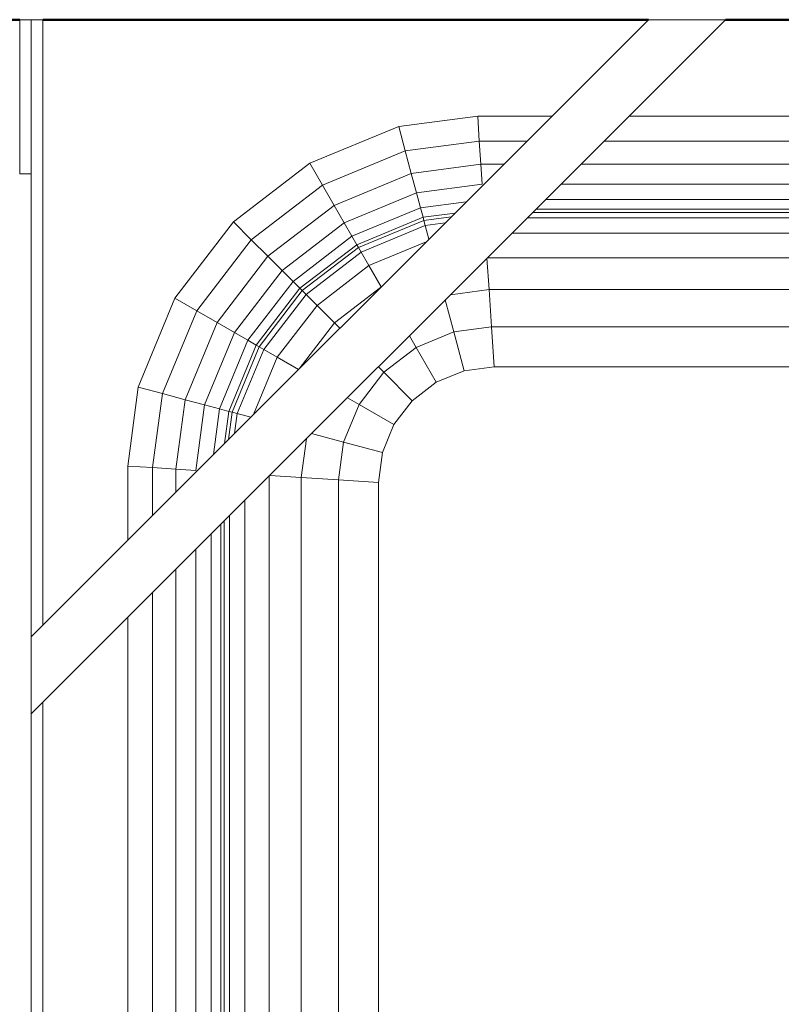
# Model space of a CAD drawing. Header units: millimetres. Extents: x -121 to 21826, y 1231 to 39091.
# Tile 59 of 66: x 20123 to 20320, y 37252 to 37508. Entities that reach past the tile are written whole.
import ezdxf

# ---------------------------------------------------------------- set-up
doc = ezdxf.new("R2010")
doc.units = ezdxf.units.MM
for name, color, linetype, lineweight in [('A-PART-____-MCUT', 2, 'Continuous', 50), ('A-PART-____-OTLN', 2, 'Continuous', 20), ('A-WALL-____-MCUT', 113, 'Continuous', 50), ('A-WALL-____-OTLN', 113, 'Continuous', 20), ('M-EQPM-____-OTLN', 50, 'Continuous', 20)]:
    doc.layers.add(name, color=color, linetype=linetype, lineweight=lineweight)

# ---------------------------------------------------------------- blocks, each defined once
blk = doc.blocks.new('Прямая форма - Masonry Block - Structural-612305-В_Этаж 03_Канализация')
at = {"layer": 'A-WALL-____-MCUT', "color": 9}
for p, q in [((2035.06, -400), (3177, -400)), ((3183, -400), (3340, -400)), ((3360, -400), (3453, -400))]:
    blk.add_line(p, q, dxfattribs=at)
blk = doc.blocks.new('Прямая форма - SW - 004-612307-В_Этаж 03_Канализация')
blk.add_blockref('Прямая форма - Masonry Block - Structural-612305-В_Этаж 03_Канализация', (0, 0))
blk = doc.blocks.new('Family - Masonry Block - Structural-612315-В_Этаж 03_Канализация')
at = {"layer": 'A-PART-____-MCUT', "color": 9}
for p, q in [((2035.06, -400), (3177, -400)), ((3183, -400), (3340, -400)), ((3360, -400), (3453, -400))]:
    blk.add_line(p, q, dxfattribs=at)
blk = doc.blocks.new('Прямая форма - V line-612403-В_Этаж 03_Канализация')
at = {"layer": 'M-EQPM-____-OTLN', "color": 253}
for p, q in [((-453, 410), (-453, 450)), ((-453, 450), (-450, 450)), ((-270, 450), (-450, 270)), ((-290, 450), (-450, 290)), ((-450, 290), (-450, 450)), ((-450, 450), (-447, 450)), ((-447, 450), (-447, 293)), ((-290, 450), (-270, 450)), ((-354.73, 422.3), (-334.26, 425)), ((-334.26, 425), (-315, 425)), ((-333.84, 418.53), (-334.26, 425)), ((-295, 425), (-206.5, 425)), ((-377.78, 412.76), (-354.73, 422.3)), ((-353.04, 416), (-354.73, 422.3)), ((-353.04, 416), (-333.84, 418.53)), ((-333.84, 418.53), (-321.47, 418.53)), ((-333.44, 412.5), (-333.84, 418.53)), ((-301.47, 418.53), (-216, 418.53)), ((-374.52, 407.11), (-353.04, 416)), ((-351.47, 410.13), (-353.04, 416)), ((-397.57, 397.57), (-377.78, 412.76)), ((-374.52, 407.11), (-377.78, 412.76)), ((-351.47, 410.13), (-333.44, 412.5)), ((-333.44, 412.5), (-327.5, 412.5)), ((-333.1, 407.32), (-333.44, 412.5)), ((-307.5, 412.5), (-216, 412.5)), ((-450, 410), (-453, 410)), ((-371.48, 401.84), (-351.47, 410.13)), ((-350.12, 405.08), (-351.47, 410.13)), ((-392.96, 392.96), (-374.52, 407.11)), ((-371.48, 401.84), (-374.52, 407.11)), ((-350.12, 405.08), (-333.1, 407.32)), ((-312.68, 407.32), (-216, 407.32)), ((-368.87, 397.32), (-350.12, 405.08)), ((-349.08, 401.21), (-350.12, 405.08)), ((-388.66, 388.66), (-371.48, 401.84)), ((-368.87, 397.32), (-371.48, 401.84)), ((-366.86, 393.85), (-349.08, 401.21)), ((-349.08, 401.21), (-337.23, 402.77)), ((-348.43, 398.78), (-349.08, 401.21)), ((-316.65, 403.35), (-216, 403.35)), ((-365.6, 391.66), (-348.43, 398.78)), ((-340.13, 399.87), (-348.43, 398.78)), ((-348.43, 398.78), (-348.21, 397.95)), ((-341.12, 398.88), (-348.21, 397.95)), ((-321.36, 398.64), (-216, 398.64)), ((-216, 400), (-320, 400)), ((-216, 400.85), (-319.15, 400.85)), ((-412.76, 377.78), (-397.57, 397.57)), ((-392.96, 392.96), (-397.57, 397.57)), ((-384.96, 384.96), (-368.87, 397.32)), ((-366.86, 393.85), (-368.87, 397.32)), ((-348.21, 397.95), (-365.17, 390.92)), ((-364.49, 389.73), (-347.85, 396.62)), ((-348.21, 397.95), (-347.85, 396.62)), ((-347.85, 396.62), (-342.7, 397.3)), ((-347.85, 396.62), (-346.91, 393.09)), ((-382.13, 382.13), (-366.86, 393.85)), ((-365.6, 391.66), (-366.86, 393.85)), ((-325.36, 394.64), (-216, 394.64)), ((-407.11, 374.52), (-392.96, 392.96)), ((-388.66, 388.66), (-392.96, 392.96)), ((-380.35, 380.35), (-365.6, 391.66)), ((-365.17, 390.92), (-379.74, 379.74)), ((-365.6, 391.66), (-365.17, 390.92)), ((-365.17, 390.92), (-364.49, 389.73)), ((-347.6, 392.4), (-362.47, 386.24)), ((-401.84, 371.48), (-388.66, 388.66)), ((-384.96, 384.96), (-388.66, 388.66)), ((-378.77, 378.77), (-364.49, 389.73)), ((-364.49, 389.73), (-362.47, 386.24)), ((-331.85, 388.15), (-331.31, 380)), ((-216, 388.28), (-331.72, 388.28)), ((-362.47, 386.24), (-375.92, 375.92)), ((-362.47, 386.24), (-359.28, 380.72)), ((-397.32, 368.87), (-384.96, 384.96)), ((-382.13, 382.13), (-384.96, 384.96)), ((-393.85, 366.86), (-382.13, 382.13)), ((-380.35, 380.35), (-382.13, 382.13)), ((-359.47, 380.53), (-371.39, 371.39)), ((-391.66, 365.6), (-380.35, 380.35)), ((-390.92, 365.17), (-379.74, 379.74)), ((-378.77, 378.77), (-389.73, 364.49)), ((-379.74, 379.74), (-380.35, 380.35)), ((-379.74, 379.74), (-378.77, 378.77)), ((-378.77, 378.77), (-375.92, 375.92)), ((-331.31, 380), (-341.32, 378.68)), ((-210.25, 380), (-331.31, 380)), ((-331.31, 380), (-330.68, 370.35)), ((-422.3, 354.73), (-412.76, 377.78)), ((-407.11, 374.52), (-412.76, 377.78)), ((-375.92, 375.92), (-386.24, 362.47)), ((-375.92, 375.92), (-371.39, 371.39)), ((-342.68, 377.32), (-340.47, 369.06)), ((-416, 353.04), (-407.11, 374.52)), ((-401.84, 371.48), (-407.11, 374.52)), ((-410.13, 351.47), (-401.84, 371.48)), ((-397.32, 368.87), (-401.84, 371.48)), ((-371.39, 371.39), (-380.53, 359.47)), ((-371.39, 371.39), (-370, 370)), ((-330.68, 370.35), (-340.47, 369.06)), ((-211.17, 370.35), (-330.68, 370.35)), ((-330.68, 370.35), (-330, 360)), ((-405.08, 350.12), (-397.32, 368.87)), ((-393.85, 366.86), (-397.32, 368.87)), ((-351.96, 368.04), (-350.22, 365.02)), ((-340.47, 369.06), (-350.22, 365.02)), ((-340.47, 369.06), (-337.76, 358.98)), ((-401.21, 349.08), (-393.85, 366.86)), ((-398.78, 348.43), (-391.66, 365.6)), ((-390.92, 365.17), (-397.95, 348.21)), ((-391.66, 365.6), (-393.85, 366.86)), ((-390.92, 365.17), (-391.66, 365.6)), ((-389.73, 364.49), (-390.92, 365.17)), ((-389.73, 364.49), (-396.62, 347.85)), ((-389.73, 364.49), (-386.24, 362.47)), ((-350.22, 365.02), (-358.6, 358.6)), ((-350.22, 365.02), (-345, 355.98)), ((-386.24, 362.47), (-392.4, 347.6)), ((-386.24, 362.47), (-380.72, 359.28)), ((-358.6, 358.6), (-365.02, 350.22)), ((-360, 360), (-358.6, 358.6)), ((-358.6, 358.6), (-351.21, 351.21)), ((-337.76, 358.98), (-345, 355.98)), ((-337.76, 358.98), (-345, 355.98)), ((-330, 360), (-337.76, 358.98)), ((-330, 360), (-337.76, 358.98)), ((-216.56, 360), (-330, 360)), ((-216.56, 360), (-330, 360)), ((-345, 355.98), (-351.21, 351.21)), ((-345, 355.98), (-351.21, 351.21)), ((-425, 334.26), (-422.3, 354.73)), ((-416, 353.04), (-422.3, 354.73)), ((-418.53, 333.84), (-416, 353.04)), ((-410.13, 351.47), (-416, 353.04)), ((-412.5, 333.44), (-410.13, 351.47)), ((-405.08, 350.12), (-410.13, 351.47)), ((-407.32, 333.1), (-405.08, 350.12)), ((-401.21, 349.08), (-405.08, 350.12)), ((-365.02, 350.22), (-369.06, 340.47)), ((-368.04, 351.96), (-365.02, 350.22)), ((-365.02, 350.22), (-355.98, 345)), ((-351.21, 351.21), (-355.98, 345)), ((-351.21, 351.21), (-355.98, 345)), ((-402.77, 337.23), (-401.21, 349.08)), ((-398.78, 348.43), (-401.21, 349.08)), ((-399.87, 340.13), (-398.78, 348.43)), ((-397.95, 348.21), (-398.88, 341.12)), ((-397.95, 348.21), (-398.78, 348.43)), ((-396.62, 347.85), (-397.95, 348.21)), ((-397.3, 342.7), (-396.62, 347.85)), ((-396.62, 347.85), (-393.09, 346.91)), ((-355.98, 345), (-358.98, 337.76)), ((-355.98, 345), (-358.98, 337.76)), ((-377.32, 342.68), (-369.06, 340.47)), ((-378.68, 341.32), (-380, 331.31)), ((-369.06, 340.47), (-370.35, 330.68)), ((-369.06, 340.47), (-358.98, 337.76)), ((-358.98, 337.76), (-360, 330)), ((-358.98, 337.76), (-360, 330)), ((-425, 315), (-425, 334.26)), ((-418.53, 333.84), (-425, 334.26)), ((-418.53, 321.47), (-418.53, 333.84)), ((-412.5, 333.44), (-418.53, 333.84)), ((-412.5, 327.5), (-412.5, 333.44)), ((-407.32, 333.1), (-412.5, 333.44)), ((-388.28, 331.72), (-388.28, -331.85)), ((-388.15, 331.85), (-380, 331.31)), ((-380, 331.31), (-370.35, 330.68)), ((-380, 331.31), (-380, -331.31)), ((-370.35, 330.68), (-360, 330)), ((-370.35, 330.68), (-370.35, -330.68)), ((-360, 330), (-360, -330)), ((-360, 0), (-360, 330)), ((-394.64, 325.36), (-394.64, -332.27)), ((-400, 320), (-400, -332.62)), ((-398.64, -332.53), (-398.64, 321.36)), ((-403.35, -332.84), (-403.35, 316.65)), ((-400.85, 319.15), (-400.85, -332.68)), ((-407.32, -333.1), (-407.32, 312.68)), ((-412.5, -333.44), (-412.5, 307.5)), ((-418.53, -333.84), (-418.53, 301.47)), ((-425, -334.26), (-425, 295)), ((-450, 290), (-450, 270)), ((-447, 273), (-447, -447)), ((-450, -447), (-450, 270))]:
    blk.add_line(p, q, dxfattribs=at)
blk = doc.blocks.new('Прямая форма - FU - 054-612404-В_Этаж 03_Канализация')
blk.add_blockref('Прямая форма - V line-612403-В_Этаж 03_Канализация', (0, 0))
blk = doc.blocks.new('V line_ifc_RVT-1-В_Этаж 03_Канализация')
at = {"layer": 'A-PART-____-OTLN', "color": 253, "lineweight": 20}
blk.add_blockref('Family - Masonry Block - Structural-612315-В_Этаж 03_Канализация', (36223.24, 37907.63), dxfattribs=at)
at = {"layer": 'A-WALL-____-OTLN', "color": 253, "lineweight": 20}
blk.add_blockref('Прямая форма - SW - 004-612307-В_Этаж 03_Канализация', (36223.24, 37907.63), dxfattribs=at)
at = {"layer": 'M-EQPM-____-OTLN', "color": 253, "lineweight": 20}
blk.add_blockref('Прямая форма - FU - 054-612404-В_Этаж 03_Канализация', (39853.24, 37057.63), dxfattribs=at)

msp = doc.modelspace()

# ---------------------------------------------------------------- block references
at = {"lineweight": 9}
msp.add_blockref('V line_ifc_RVT-1-В_Этаж 03_Канализация', (-19277.22, 0), dxfattribs=at)

doc.saveas('drawing.dxf')
